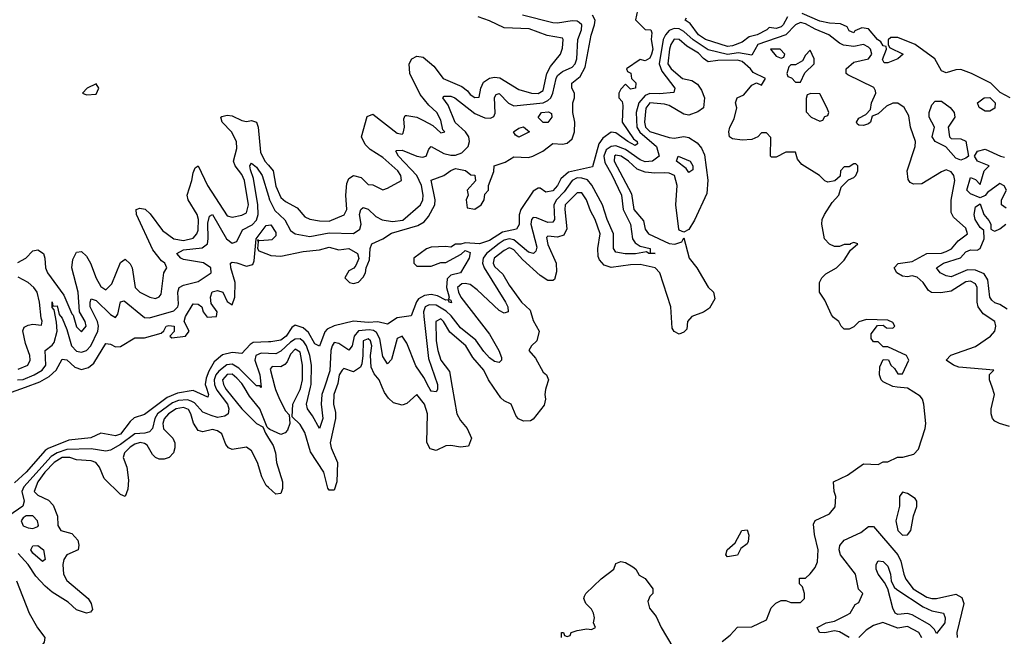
# Model space of a CAD drawing. Header units: inches. Extents: x 2601682 to 2755810, y 449311 to 584050.
# Tile 113 of 256: x 2658976 to 2663029, y 468974 to 471512. Entities that reach past the tile are written whole.
import ezdxf

# ---------------------------------------------------------------- set-up
doc = ezdxf.new("R2010")
doc.units = ezdxf.units.IN
doc.header["$MEASUREMENT"] = 0
for name, color, linetype in [('C6456', 7, 'Continuous'), ('C6457', 7, 'Continuous'), ('C6466', 7, 'Continuous'), ('C6467', 7, 'Continuous')]:
    doc.layers.add(name, color=color, linetype=linetype)

msp = doc.modelspace()

# ---------------------------------------------------------------- linework, layer by layer
at = {"layer": 'C6456', "color": 2}
for points, elevation in [([(2659782, 470000), (2659787.5, 469987.5), (2659831.1, 469930), (2659836.5, 469910), (2659834, 469890), (2659820.2, 469879.7), (2659790, 469875.3), (2659763.2, 469883.2), (2659730, 469896.9), (2659694.7, 469934.7), (2659682.1, 469942.1), (2659666.9, 469946.9), (2659630, 469944.7), (2659604.6, 469935.4), (2659542.9, 469890), (2659531.8, 469870), (2659522, 469830), (2659510, 469815.4), (2659490.2, 469809.8), (2659450, 469807.7), (2659390, 469763.1), (2659350, 469740.5), (2659330, 469735.8), (2659270, 469745.8), (2659170, 469743.2), (2659130, 469729.9), (2659105.1, 469714.9), (2658992.6, 469590), (2658984.5, 469570), (2658994.6, 469530), (2658988.8, 469510), (2658931.5, 469470)], 6), ([(2658941.6, 469978.4), (2659000.2, 470000)], 2), ([(2659742.8, 470000), (2659752.4, 469970), (2659750, 469958), (2659690, 469985.4), (2659625.1, 469974.9), (2659582.9, 469957.1), (2659490, 469887), (2659447.2, 469872.8), (2659430, 469858), (2659390, 469806), (2659370, 469798.9), (2659310, 469809.6), (2659268.6, 469791.4), (2659178.4, 469781.6), (2659092.7, 469747.3), (2659080.7, 469739.3), (2659002.4, 469650), (2658954.1, 469605.9)], 2), ([(2659819.6, 470000), (2659825.2, 469990), (2659890, 469910.5), (2659950, 469850.7), (2659976, 469836), (2659987.3, 469810), (2660000, 469790.2)], 10), ([(2660000, 469830), (2659994.8, 469834.8), (2659963.6, 469910), (2659922.2, 469962.2), (2659899.2, 470000)], 10), ([(2659969.8, 470000), (2659970, 469998), (2659968.4, 470000)], 6), ([(2660000, 469586.2), (2659990, 469595.3), (2659972.7, 469630), (2659954.7, 469690), (2659930, 469738), (2659910, 469752.3), (2659850, 469743.7), (2659835.3, 469750), (2659823.6, 469763.6), (2659807.6, 469807.6), (2659790, 469819.6), (2659770, 469825.1), (2659730, 469815.1), (2659710, 469820.9), (2659691.1, 469851.1), (2659679.8, 469890), (2659670, 469907.3), (2659650, 469915.5), (2659619.3, 469910), (2659588.9, 469890), (2659570, 469869.2), (2659564.7, 469850), (2659568, 469828), (2659605.5, 469790), (2659614, 469770), (2659614.4, 469750), (2659608.4, 469730), (2659590.3, 469709.7), (2659570, 469703.1), (2659550, 469703.5), (2659535.1, 469710), (2659522.6, 469722.6), (2659500.4, 469760.4), (2659490, 469767.8), (2659471.6, 469771.6), (2659450, 469765.4), (2659430, 469753.1), (2659407.4, 469730), (2659402, 469710), (2659417, 469670), (2659423.4, 469616.6), (2659420.7, 469579.3), (2659410, 469549), (2659390, 469558), (2659323.5, 469623.5), (2659304.5, 469670), (2659289.6, 469689.6), (2659270, 469696.3), (2659210, 469701), (2659182, 469710), (2659150, 469709.7), (2659117.4, 469690), (2659078.6, 469650), (2659050.3, 469610), (2659034.9, 469570), (2659050, 469554.9), (2659094.3, 469534.3), (2659113.4, 469513.4), (2659131.3, 469468.7), (2659132, 469430), (2659144.7, 469410), (2659190, 469398), (2659214.8, 469370), (2659218.8, 469350), (2659216, 469330), (2659170, 469309.3), (2659157.1, 469290), (2659152.7, 469270), (2659156.4, 469230), (2659170, 469204), (2659258, 469130), (2659270.5, 469110), (2659275.3, 469084.7), (2659266.8, 469073.2), (2659250.6, 469069.4), (2659210, 469082.9), (2659174.9, 469114.9), (2659110, 469156.2), (2659080.9, 469180.9), (2659042.5, 469222.5), (2659011.2, 469270), (2658970, 469315.6)], 10), ([(2658962.5, 469202.5), (2659014.4, 469070), (2659048.6, 469008.6), (2659078.8, 468970), (2659076, 468950), (2659060.7, 468930), (2659054, 468910), (2659062.8, 468870), (2659058.8, 468850), (2659030, 468798), (2659010, 468799), (2658989.5, 468809.5), (2658945.1, 468845.1)], 10)]:
    msp.add_lwpolyline(points, dxfattribs=dict(at, elevation=elevation))
for points, elevation in [([(2659002.8, 469470), (2658990, 469462), (2658982, 469450), (2658989.4, 469429.4), (2659010, 469421.3), (2659030, 469418), (2659050, 469426), (2659053.2, 469430), (2659049.3, 469450), (2659029.5, 469469.5)], 10), ([(2659070, 469282.7), (2659030, 469316), (2659021.6, 469330), (2659030, 469346.8), (2659050, 469347.7), (2659073, 469330), (2659081, 469290)], 6)]:
    msp.add_lwpolyline(points, close=True, dxfattribs=dict(at, elevation=elevation))
at = {"layer": 'C6457', "color": 2, "elevation": 14}
msp.add_lwpolyline([(2659290, 471248), (2659254, 471230), (2659234, 471210), (2659250, 471202), (2659290, 471204.7), (2659302, 471230)], close=True, dxfattribs=at)
at = {"layer": 'C6457', "color": 2}
for points, elevation in [([(2658968, 470512), (2659001.2, 470530), (2659030, 470560.7), (2659050, 470564.9), (2659073, 470550), (2659079.5, 470530), (2659082.3, 470490), (2659090.3, 470470), (2659157.5, 470377.5), (2659190, 470300.7), (2659195.8, 470295.8), (2659210, 470247.3), (2659230, 470227.7), (2659249.1, 470250.9), (2659244.5, 470270), (2659222, 470310), (2659216, 470390), (2659189.7, 470490), (2659194.7, 470525.3), (2659210, 470554.8), (2659230, 470557.3), (2659250, 470539.1), (2659267, 470510), (2659290, 470447.7), (2659310, 470413.4), (2659330, 470400.5), (2659354.8, 470425.2), (2659390, 470512), (2659410, 470526), (2659430, 470506.8), (2659439.3, 470490), (2659450.7, 470410), (2659470, 470390.7), (2659512, 470370), (2659535.1, 470364.9), (2659550, 470371.3), (2659557.5, 470382.5), (2659569.3, 470470.7), (2659582, 470490), (2659573.2, 470510), (2659559.6, 470519.6), (2659524.2, 470564.2), (2659456, 470710), (2659455.3, 470730), (2659470, 470736.3), (2659491.8, 470731.8), (2659513, 470713), (2659564.2, 470644.2), (2659610, 470610.3), (2659650, 470603.6), (2659690, 470612.7), (2659704.2, 470630), (2659710, 470646), (2659711.7, 470690), (2659706.6, 470710), (2659669.3, 470770), (2659664.5, 470790), (2659684.5, 470850), (2659690, 470882), (2659698, 470902), (2659710, 470911), (2659748.4, 470830), (2659830, 470704.9), (2659850, 470699.1), (2659890, 470706.7), (2659910, 470717.3), (2659917.3, 470750), (2659901.4, 470850), (2659890, 470875.1), (2659863, 470910), (2659856.3, 470930), (2659870, 470982), (2659868, 471010), (2659847.8, 471050), (2659809.3, 471090), (2659804, 471110), (2659807.3, 471112.7), (2659830, 471119.3), (2659850, 471116.4), (2659890, 471096.4), (2659910, 471093), (2659930, 471097.3), (2659950.5, 471090.5), (2659957.1, 471070), (2659966.9, 470966.9), (2659984.9, 470930), (2660000, 470912.5)], 10), ([(2658966.8, 470030), (2658990, 470031.1), (2659035.1, 470050), (2659068.2, 470070), (2659082.6, 470090), (2659080.7, 470150), (2659110, 470172.2), (2659117.3, 470182.7), (2659129.8, 470230), (2659127.7, 470267.7), (2659117.2, 470317.2), (2659110, 470328), (2659110, 470351), (2659112.7, 470332.7), (2659130, 470334.8), (2659138.4, 470298.4), (2659150, 470284), (2659170, 470237.3), (2659189.4, 470169.4), (2659210, 470147.2), (2659230, 470144.2), (2659250, 470150.4), (2659268, 470170), (2659297.6, 470230), (2659299.8, 470250), (2659295.4, 470270), (2659266.2, 470330), (2659265.4, 470350), (2659270, 470362.8), (2659290, 470356.4), (2659350, 470299.1), (2659370, 470286.8), (2659379.6, 470300.4), (2659390, 470351.3), (2659405.6, 470354.4), (2659490, 470286.4), (2659510, 470284.2), (2659610, 470314.3), (2659626.9, 470330), (2659630, 470341), (2659626, 470390), (2659632.3, 470410), (2659650, 470418.9), (2659710, 470434.6), (2659764.5, 470470), (2659762.9, 470490), (2659731.7, 470511.7), (2659650, 470524.7), (2659639.5, 470530), (2659622.7, 470550), (2659650, 470564.2), (2659726.8, 470573.2), (2659748.2, 470590), (2659752, 470610), (2659750, 470674), (2659756.5, 470703.5), (2659770, 470710.6), (2659827.6, 470610), (2659850, 470592.4), (2659870, 470599.1), (2659893.2, 470646.8), (2659932.8, 470667.2), (2659950, 470686.4), (2659956.8, 470710), (2659955.5, 470750), (2659937.6, 470857.6), (2659926, 470894), (2659923.7, 470910), (2659930, 470921), (2659950, 470904.9), (2659974, 470870), (2660000, 470785.2)], 6), ([(2659000.2, 470000), (2659058.5, 470021.5), (2659097.1, 470042.9), (2659126.3, 470070), (2659150, 470114.8), (2659170, 470112.7), (2659202.3, 470082.3), (2659230, 470072.7), (2659259.3, 470080.7), (2659281.1, 470098.9), (2659330, 470179.1), (2659350, 470176.3), (2659370, 470166), (2659390, 470166.4), (2659450, 470203), (2659490, 470202), (2659558, 470222), (2659569, 470231), (2659578, 470250), (2659590, 470253.4), (2659611.3, 470250), (2659612, 470228), (2659594, 470210), (2659602, 470202), (2659658, 470210), (2659674, 470230), (2659652.7, 470270), (2659658.4, 470290), (2659690, 470342.8), (2659710, 470340.7), (2659726, 470330), (2659731.3, 470310), (2659747.7, 470287.7), (2659786, 470290), (2659788.7, 470310), (2659763.2, 470343.2), (2659760.9, 470370), (2659768.2, 470391.8), (2659790, 470397.1), (2659811.3, 470390), (2659830, 470352), (2659850, 470338), (2659861.2, 470370), (2659862.7, 470430), (2659844.2, 470490), (2659844, 470510), (2659850, 470513.4), (2659869.5, 470510.5), (2659910, 470498), (2659935.5, 470504.5), (2659941.2, 470518.8), (2659949.5, 470610), (2659990, 470664.9), (2660000, 470666.1)], 2), ([(2660000, 470604.9), (2659961.2, 470601.2), (2659954, 470606), (2659958, 470598), (2659954, 470570), (2659960.4, 470560.4), (2660000, 470545.4)], 2), ([(2658970, 470073.4), (2659009, 470090), (2659019.3, 470110), (2659017, 470130), (2658999.1, 470179.1), (2658988.9, 470231.1), (2658993.6, 470246.4), (2659010, 470254.8), (2659030, 470258.8), (2659066, 470254), (2659068.7, 470271.3), (2659063.7, 470283.7), (2659057.7, 470350), (2659047.6, 470390), (2659033.3, 470410), (2659010.8, 470430.8), (2658970, 470452)], 10), ([(2660000, 470185.5), (2659937.3, 470182.7), (2659924.2, 470175.8), (2659890, 470138), (2659850, 470141.6), (2659810, 470133.2), (2659776.2, 470103.8), (2659754.2, 470065.8), (2659743.4, 470036.6), (2659739.5, 470010), (2659742.8, 470000)], 2), ([(2660000, 470138.2), (2659970, 470139.3), (2659947.9, 470130), (2659943.5, 470110), (2659964.4, 470050), (2659969.8, 470000)], 6), ([(2659968.4, 470000), (2659964.7, 470004.7), (2659950, 470005.1), (2659877.7, 470077.7), (2659850, 470094.4), (2659828.9, 470091.1), (2659795, 470065), (2659783.2, 470050), (2659775.9, 470030), (2659777.6, 470010), (2659782, 470000)], 6), ([(2659899.2, 470000), (2659890, 470015.1), (2659870, 470036.3), (2659850, 470052.4), (2659830, 470052.2), (2659810.4, 470030), (2659814, 470010), (2659819.6, 470000)], 10)]:
    msp.add_lwpolyline(points, dxfattribs=dict(at, elevation=elevation))
at = {"layer": 'C6466', "color": 2}
for points, elevation in [([(2660026.2, 470000), (2660028.9, 469990), (2660045.3, 469950), (2660070, 469902.8), (2660085.2, 469885.2), (2660088, 469850), (2660078, 469822), (2660067.9, 469812.1), (2660050, 469805.2), (2660005.2, 469825.2), (2660000, 469830)], 10), ([(2660279.9, 470000), (2660268.7, 469970), (2660267, 469930), (2660275.8, 469895.8), (2660275.8, 469870), (2660254, 469770), (2660257.6, 469750), (2660283.7, 469690), (2660280.7, 469610), (2660270, 469575.3), (2660250, 469575.3), (2660243.7, 469583.7), (2660227.3, 469650), (2660173.1, 469733.1), (2660150, 469813.2), (2660130, 469846), (2660098, 469878), (2660100.7, 469930), (2660130.9, 469990), (2660133.1, 470000)], 10), ([(2660229.9, 470000), (2660219.7, 469970), (2660217.3, 469930), (2660223, 469870), (2660210, 469829.2), (2660181.7, 469881.7), (2660160.5, 469910), (2660155.8, 469930), (2660173.1, 470000)], 6), ([(2660755.9, 470000), (2660775.5, 469890), (2660790, 469862.8), (2660817.3, 469830), (2660836, 469790), (2660823.6, 469756.4), (2660790, 469752.7), (2660750, 469759.5), (2660730, 469758), (2660690, 469739), (2660666, 469746), (2660652.3, 469772.3), (2660655.1, 469890), (2660642, 469930), (2660610, 469969), (2660570, 469932.7), (2660550, 469925.2), (2660514.8, 469934.8), (2660494.2, 469954.2), (2660477.5, 469977.5), (2660467.9, 470000)], 10), ([(2660695.7, 470000), (2660695.3, 469990), (2660690, 469980.9), (2660670, 469983.6), (2660665.1, 469990), (2660659.9, 470000)], 6), ([(2661143.5, 470000), (2661140.7, 469990), (2661137.3, 469970), (2661140.7, 469950), (2661134.4, 469925.6), (2661090, 469868), (2661078.8, 469861.2), (2661050, 469859), (2661029.3, 469869.3), (2661020.1, 469880.1), (2660999, 469930), (2660970, 469944), (2660956.2, 469956.2), (2660926.4, 470000)], 10), ([(2661867.3, 468952.7), (2661900.4, 468979.6), (2661930, 469012), (2661990, 469014), (2662050, 469042), (2662069.1, 469090.9), (2662088.9, 469111.1), (2662110, 469122), (2662130, 469122), (2662150, 469114), (2662190, 469114), (2662206, 469130), (2662206, 469150), (2662198, 469178), (2662186, 469190), (2662186, 469214), (2662210, 469214), (2662230, 469231.3), (2662250, 469258), (2662259.7, 469280.3), (2662262.4, 469330), (2662247.3, 469392.7), (2662244.1, 469435.9), (2662250, 469451.3), (2662310, 469478), (2662332.9, 469507.1), (2662335.3, 469550), (2662328, 469570), (2662326, 469610), (2662383.1, 469636.9), (2662450, 469684.7), (2662510, 469682), (2662530, 469692), (2662550, 469692), (2662588.9, 469711.1), (2662611.6, 469711.6), (2662656, 469724), (2662675.1, 469744.9), (2662702.7, 469830), (2662706, 469850), (2662698, 469930), (2662692.7, 469950), (2662682.9, 469962.9), (2662630, 469995.3), (2662588, 470000)], 10), ([(2663050, 469838), (2663009.5, 469849.5), (2662990, 469859.3), (2662980.9, 469870), (2662974.5, 469890), (2662974.5, 469910), (2662989.2, 469970), (2662978.9, 470000)], 6), ([(2660000, 469790.2), (2660019.5, 469759.5), (2660028.7, 469730), (2660033.4, 469690), (2660057.3, 469610), (2660058, 469582), (2660050, 469562), (2660030, 469559), (2660000, 469586.2)], 10), ([(2662390, 468969.5), (2662350, 468992.3), (2662330, 468997), (2662290, 468988.2), (2662268, 468990), (2662259, 469010), (2662295.3, 469030), (2662330, 469037.1), (2662379.3, 469060.7), (2662394, 469070), (2662415.3, 469104.7), (2662430, 469114), (2662446, 469150), (2662428.4, 469168.4), (2662417, 469230), (2662354, 469310), (2662349.5, 469330), (2662351.7, 469348.3), (2662370, 469370.5), (2662438, 469402), (2662470, 469426.8), (2662490, 469426.8), (2662590.2, 469310.2), (2662603.4, 469283.4), (2662615.3, 469230), (2662624.2, 469210), (2662653.4, 469170), (2662710, 469135.6), (2662730, 469130.3), (2662750, 469130.4), (2662830, 469147.3), (2662854.6, 469134.6), (2662862, 469110), (2662833.7, 468990), (2662834.9, 468970)], 6), ([(2661206, 468970), (2661206, 468990), (2661214, 468990), (2661218, 468978), (2661230, 468974), (2661242, 468978), (2661246, 468990), (2661270, 468998), (2661310, 469004.7), (2661330, 469002), (2661346, 469010), (2661338, 469030), (2661342, 469050), (2661338, 469070), (2661330, 469086), (2661306, 469110), (2661298, 469130), (2661300.4, 469139.6), (2661306, 469150), (2661369.3, 469210.7), (2661422, 469250), (2661430, 469274), (2661450, 469282), (2661470, 469278), (2661499.8, 469259.8), (2661512, 469250), (2661525.4, 469225.4), (2661550, 469212), (2661582, 469170), (2661582, 469150), (2661570, 469138), (2661562, 469118), (2661568, 469090), (2661596, 469056), (2661616, 469010), (2661664, 468930)], 10), ([(2662690, 468968), (2662676.9, 468990), (2662630, 469014.3), (2662590, 469008), (2662528.8, 469031.2), (2662490, 469019.5), (2662460.3, 468999.7), (2662430.3, 468969.7)], 6)]:
    msp.add_lwpolyline(points, dxfattribs=dict(at, elevation=elevation))
for points, elevation in [([(2662610, 469568), (2662598, 469550), (2662597.3, 469510), (2662583, 469450), (2662591, 469410), (2662610, 469391), (2662630, 469391.3), (2662644, 469410), (2662655.3, 469470), (2662668.4, 469508.4), (2662668.7, 469530), (2662662, 469542), (2662630, 469562)], 10), ([(2661890, 469302), (2661882, 469310), (2661888.7, 469330), (2661920.4, 469359.6), (2661949, 469410), (2661970, 469412), (2661977.3, 469390), (2661974.9, 469365.1), (2661970, 469355.3), (2661944.7, 469335.3), (2661930, 469308)], 10), ([(2662750, 468986), (2662742, 469002), (2662722, 469022), (2662650, 469063), (2662630, 469068.3), (2662590, 469064.2), (2662579.3, 469070), (2662569.6, 469090), (2662549.7, 469169.6), (2662535.9, 469195.9), (2662509.5, 469230), (2662502, 469250), (2662501.2, 469270), (2662510, 469284.7), (2662530, 469282), (2662550, 469262.8), (2662560.4, 469230), (2662563, 469203), (2662576.1, 469176.1), (2662586.4, 469166.4), (2662695, 469095), (2662730, 469079.5), (2662778.8, 469070), (2662785.5, 469050), (2662783.8, 469030)], 2)]:
    msp.add_lwpolyline(points, close=True, dxfattribs=dict(at, elevation=elevation))
at = {"layer": 'C6467', "color": 2}
for points, elevation in [([(2661519.1, 471550), (2661510.9, 471510.9), (2661550, 471471.3), (2661574, 471470), (2661578, 471458), (2661574.8, 471430), (2661582, 471390), (2661577.1, 471370), (2661570, 471354), (2661550, 471342), (2661530, 471348), (2661474, 471310), (2661478, 471298), (2661491.6, 471291.6), (2661494, 471270), (2661511.6, 471251.6), (2661510.8, 471230), (2661490, 471226), (2661470, 471246), (2661450, 471226), (2661442, 471210), (2661442, 471190), (2661455.3, 471175.3), (2661458, 471158), (2661456, 471090), (2661502, 471022), (2661518, 471010), (2661518.5, 471001.5), (2661510, 470994), (2661479.5, 471010), (2661430, 471046), (2661410, 471049.2), (2661376.5, 471023.5), (2661359.3, 471000.7), (2661333.4, 470906.6), (2661235.2, 470884.8), (2661203.4, 470856.6), (2661190, 470829.4), (2661170, 470808), (2661142, 470802), (2661118, 470818), (2661110, 470818), (2661090, 470806), (2661038.4, 470730), (2661031.7, 470708.3), (2661031.7, 470668.3), (2661021, 470650), (2660963.2, 470636.8), (2660910, 470603.5), (2660869.1, 470589.1), (2660810, 470594), (2660792, 470588), (2660770, 470588), (2660750, 470575.3), (2660730, 470579), (2660670, 470576), (2660650, 470569), (2660598, 470530), (2660598, 470510), (2660610, 470498), (2660670, 470498), (2660710, 470512), (2660730, 470512), (2660793.6, 470546.4), (2660810, 470562), (2660830, 470554), (2660826, 470530), (2660790.5, 470470), (2660750, 470460.7), (2660734.9, 470445.1), (2660732.6, 470410), (2660744, 470370), (2660741, 470361), (2660750, 470358), (2660752.8, 470347.2), (2660744, 470350), (2660739.3, 470359.3), (2660730, 470358), (2660695.8, 470375.8), (2660670, 470380.4), (2660642.6, 470377.4), (2660617.1, 470362.9), (2660608.7, 470351.3), (2660586.8, 470293.2), (2660530, 470285.1), (2660490, 470259.3), (2660450, 470268.4), (2660410, 470266.2), (2660350, 470271.8), (2660270, 470252), (2660241.8, 470238.2), (2660232.5, 470227.5), (2660210, 470168.7), (2660190, 470178), (2660164.8, 470224.7), (2660143.3, 470243.3), (2660110, 470254), (2660095.5, 470244.5), (2660073.1, 470210), (2660050, 470193.3), (2660010, 470186), (2660000, 470185.5)], 2), ([(2660000, 470785.2), (2660004.7, 470770), (2660026.1, 470726.1), (2660067.8, 470687.8), (2660090, 470643.8), (2660110.2, 470630.2), (2660170, 470619.6), (2660250, 470635), (2660350, 470631.8), (2660376.2, 470650), (2660381.3, 470670), (2660374.7, 470710), (2660379.5, 470730), (2660390, 470739.3), (2660410, 470731.8), (2660441.4, 470701.4), (2660467.9, 470687.9), (2660510, 470680.7), (2660552.6, 470687.4), (2660626.3, 470750), (2660635.6, 470770), (2660636.4, 470790), (2660629.8, 470830), (2660611.2, 470871.2), (2660534.5, 470950), (2660523.7, 470970), (2660526.6, 470973.4), (2660550, 470974.3), (2660610, 470950.3), (2660634.5, 470945.5), (2660649.5, 470950.5), (2660660.5, 470979.5), (2660669.6, 470990.4), (2660721.4, 470961.4), (2660750, 470954.2), (2660770, 470954.2), (2660796.3, 470963.7), (2660822.3, 470990), (2660827.6, 471010), (2660824.2, 471030), (2660810.5, 471050.5), (2660768.6, 471088.6), (2660739.4, 471159.4), (2660717.2, 471190), (2660723.3, 471196.7), (2660750, 471196.5), (2660766.8, 471190), (2660850, 471125), (2660890, 471108.1), (2660914, 471106), (2660926.9, 471113.1), (2660933.4, 471126.6), (2660930, 471191.3), (2660936.6, 471203.4), (2660950, 471208.4), (2660988.3, 471168.3), (2661010, 471156.9), (2661130, 471170.2), (2661150, 471178.6), (2661162, 471190), (2661170.6, 471209.4), (2661183.5, 471270), (2661190, 471282), (2661210, 471298), (2661250, 471316.5), (2661261.7, 471330), (2661269.8, 471350), (2661273.8, 471430), (2661288.7, 471470), (2661289.7, 471490), (2661279.5, 471499.5), (2661270, 471505.1), (2661250, 471507), (2661190, 471497.8), (2661170, 471499.3), (2661045.2, 471530)], 6), ([(2660000, 470545.4), (2660010, 470541.6), (2660050, 470538.8), (2660142, 470558), (2660210, 470564.9), (2660250, 470576.3), (2660290, 470564.7), (2660330, 470570.4), (2660366.8, 470550), (2660371.3, 470528.7), (2660359.8, 470500.2), (2660351.3, 470488.7), (2660330, 470478), (2660314, 470450), (2660334, 470430), (2660350, 470426), (2660370, 470432), (2660390, 470452), (2660399, 470470), (2660402, 470490), (2660415.9, 470524.1), (2660418, 470570), (2660425.2, 470590), (2660470, 470610.4), (2660506.2, 470633.8), (2660615.3, 470664.7), (2660640.2, 470679.8), (2660658.4, 470701.6), (2660684.2, 470750), (2660686.6, 470770), (2660670, 470850.7), (2660722, 470870), (2660750, 470890.8), (2660770, 470898.8), (2660811.1, 470891.1), (2660832.7, 470872.7), (2660850, 470872), (2660851.6, 470848.4), (2660818, 470810), (2660822, 470790), (2660814, 470770), (2660818, 470738), (2660850, 470732), (2660875.3, 470750), (2660888, 470770), (2660890, 470794), (2660906, 470810), (2660906, 470830), (2660927.3, 470887.3), (2660929, 470911), (2660974.2, 470925.8), (2661010, 470946.8), (2661070, 470944.9), (2661088, 470950), (2661128.7, 470970), (2661170, 471002), (2661210, 470998.8), (2661230, 471004), (2661250, 471021), (2661259.5, 471050), (2661260.9, 471090), (2661252.7, 471130), (2661252.7, 471170), (2661259.3, 471190), (2661259.3, 471210), (2661248.7, 471230), (2661248.7, 471250), (2661282.3, 471277.8), (2661303.1, 471316.9), (2661327.6, 471447.6), (2661342.4, 471490), (2661344.5, 471510), (2661334, 471530)], 2), ([(2663053.2, 471190), (2663012.3, 471212.3), (2662973.2, 471250), (2662894, 471290), (2662850, 471306.6), (2662830, 471306), (2662790, 471292.7), (2662770, 471301.2), (2662742.7, 471350), (2662662, 471410), (2662590, 471438), (2662561.4, 471438.6), (2662551.1, 471428.9), (2662551, 471410), (2662556.9, 471396.9), (2662612, 471370), (2662591.3, 471350), (2662550, 471334.5), (2662534, 471334), (2662527.7, 471347.7), (2662544, 471390), (2662542, 471402), (2662530, 471404), (2662521.2, 471421.2), (2662506.6, 471430), (2662470, 471474), (2662442, 471478), (2662414, 471466), (2662410, 471458), (2662390, 471466), (2662382, 471482), (2662355.1, 471495.1), (2662310, 471497), (2662270, 471505.7), (2662197.4, 471537.4)], 2), ([(2660000, 470912.5), (2660019.5, 470890), (2660030, 470826), (2660050, 470780.7), (2660070, 470763), (2660118, 470738), (2660150, 470701), (2660170.7, 470690.7), (2660210, 470683.8), (2660250, 470683.1), (2660311.5, 470708.5), (2660322.9, 470730), (2660318.7, 470790), (2660322, 470838), (2660330, 470858), (2660349.4, 470870.6), (2660382, 470862), (2660410, 470834), (2660430, 470832), (2660470, 470812), (2660490, 470818), (2660548, 470850), (2660544, 470870), (2660531.8, 470890), (2660470, 470944.5), (2660418, 470978), (2660398.4, 470998.4), (2660382.7, 471030), (2660406.3, 471113.7), (2660430, 471122.8), (2660530, 471044.9), (2660550, 471041), (2660554.8, 471045.2), (2660559.3, 471070), (2660556.4, 471103.6), (2660563.1, 471116.9), (2660570, 471118), (2660610, 471111), (2660637.5, 471097.5), (2660676.8, 471076.8), (2660710, 471046), (2660726, 471050), (2660718, 471058), (2660710, 471098), (2660692.7, 471130), (2660659.5, 471159.5), (2660623.6, 471203.6), (2660581.2, 471290), (2660579, 471330), (2660589.4, 471350.6), (2660610, 471361), (2660636.8, 471356.8), (2660680.7, 471320.7), (2660718.8, 471270), (2660796.4, 471236.4), (2660819, 471219), (2660830, 471204), (2660850, 471191.3), (2660867.3, 471192.7), (2660874, 471230), (2660885.6, 471254.4), (2660909.6, 471270.4), (2660930, 471275.5), (2660952.7, 471272.7), (2661030, 471224.9), (2661082, 471210), (2661110, 471207.6), (2661130, 471220.7), (2661146, 471290), (2661160.4, 471319.6), (2661202, 471370), (2661210, 471394), (2661213.2, 471430), (2661210, 471435.3), (2661146.6, 471446.6), (2661073.6, 471473.6), (2660970, 471478.4), (2660910, 471507.3), (2660863.2, 471523.2)], 10), ([(2662978.9, 470000), (2662968.7, 470030), (2662968, 470052), (2662986, 470070), (2662842, 470082), (2662819.3, 470090), (2662789.3, 470110), (2662808.3, 470131.7), (2662910, 470167), (2662972.3, 470210), (2662989.5, 470230), (2662993.6, 470250), (2662989.4, 470270), (2662941.4, 470301.4), (2662922, 470330), (2662916.9, 470350), (2662917.7, 470410), (2662910, 470424.5), (2662890, 470435.1), (2662870, 470433.5), (2662810, 470394.7), (2662768.2, 470388.2), (2662729.6, 470389.6), (2662717.5, 470397.5), (2662695.1, 470430), (2662670, 470452.3), (2662650, 470457), (2662630, 470453.6), (2662610, 470456.9), (2662586.6, 470470), (2662575.1, 470490), (2662591.6, 470508.4), (2662650, 470517.1), (2662710, 470548.9), (2662770, 470551.5), (2662790, 470558), (2662811.3, 470568.7), (2662838.7, 470601.3), (2662876.9, 470630), (2662870, 470654.5), (2662819.5, 470699.5), (2662810, 470718), (2662809.6, 470769.6), (2662825.1, 470850), (2662821.7, 470870), (2662810, 470886), (2662790, 470893.3), (2662770, 470886.3), (2662690, 470836), (2662655.2, 470835.2), (2662641.8, 470841.8), (2662633.4, 470853.4), (2662629.7, 470890), (2662662.4, 470990), (2662662.9, 471010), (2662642.9, 471070), (2662636.6, 471116.6), (2662617, 471150), (2662590, 471168), (2662570, 471168.2), (2662544.6, 471155.4), (2662510, 471124), (2662485.4, 471114.6), (2662478.8, 471090), (2662470, 471083.7), (2662450, 471076), (2662430, 471077.2), (2662422.9, 471082.9), (2662420.9, 471090), (2662430, 471106), (2662458.9, 471121.1), (2662477.5, 471142.5), (2662482.4, 471170), (2662499.7, 471210), (2662498.6, 471218.6), (2662492.3, 471232.3), (2662384.6, 471284.6), (2662378, 471290), (2662378.4, 471310), (2662410, 471336.5), (2662470, 471350.4), (2662483.1, 471370), (2662478.5, 471390), (2662470, 471399.1), (2662450, 471409.7), (2662410, 471401.8), (2662366.8, 471406.8), (2662350, 471414.7), (2662306, 471450), (2662250, 471472.5), (2662210, 471495.3), (2662190, 471500.3), (2662168.9, 471491.1), (2662130.1, 471449.9), (2662013.7, 471410), (2661990, 471365.4), (2661935, 471375), (2661890, 471368.6), (2661810, 471387), (2661748.4, 471428.4), (2661710, 471463.5), (2661690, 471474), (2661670, 471475.9), (2661650, 471466.8), (2661634, 471450), (2661624, 471430), (2661608.6, 471330), (2661619.4, 471299.4), (2661672.4, 471230), (2661668.1, 471211.9), (2661610, 471206.2), (2661570, 471207.5), (2661550, 471199.4), (2661524.7, 471170), (2661513.5, 471130), (2661515.8, 471070), (2661528.2, 471048.2), (2661597.4, 470990), (2661608.4, 470950), (2661580.7, 470930), (2661550, 470926.3), (2661530, 470934.4), (2661470, 470977.5), (2661430, 470992.3), (2661410, 470989.8), (2661390, 470976.8), (2661379.8, 470950), (2661384.6, 470924.6), (2661413.8, 470873.8), (2661452.8, 470790), (2661460.6, 470730), (2661490.2, 470670), (2661497.7, 470610), (2661510, 470593.7), (2661530, 470579.3), (2661570.8, 470570), (2661571.6, 470551.6), (2661591.3, 470550), (2661566, 470550), (2661556.4, 470556.4), (2661511.2, 470548.8), (2661468, 470547.9), (2661430, 470554.5), (2661419.7, 470570), (2661420.3, 470630), (2661394.4, 470690), (2661375, 470750), (2661331.1, 470831.1), (2661312.9, 470852.9), (2661290, 470860.2), (2661270, 470860.6), (2661249.6, 470850.4), (2661216.8, 470803.2), (2661186.2, 470770), (2661175.2, 470750), (2661177.7, 470690), (2661170, 470678.7), (2661150, 470677.6), (2661103.8, 470696.2), (2661090, 470697.4), (2661082, 470690), (2661079.6, 470670), (2661104.6, 470575.4), (2661100.3, 470559.7), (2661090.7, 470550), (2661070, 470555.6), (2661010, 470606.3), (2660990, 470610.6), (2660970, 470604.2), (2660949.6, 470590.4), (2660897.3, 470550), (2660883.5, 470530), (2660881.1, 470510), (2660887.1, 470490), (2660975.6, 470350), (2660984.9, 470330), (2660986, 470310), (2660970, 470303.6), (2660950, 470314.7), (2660859.4, 470399.4), (2660830, 470421.4), (2660810, 470426.4), (2660795.8, 470424.2), (2660778.3, 470410), (2660781.6, 470390), (2660791.3, 470370), (2660910, 470217.6), (2660948.8, 470150), (2660959, 470121), (2660959.1, 470110), (2660950, 470100.9), (2660930, 470105.6), (2660910, 470120.5), (2660885.7, 470145.7), (2660853.2, 470193.2), (2660790, 470243.9), (2660752.4, 470292.4), (2660731.9, 470311.9), (2660690, 470337.1), (2660661.3, 470338.7), (2660645.5, 470330), (2660638.2, 470310), (2660638.9, 470290), (2660658, 470118), (2660696, 470010), (2660695.7, 470000)], 6), ([(2662136.9, 471523.1), (2662119.3, 471490), (2662110, 471482.4), (2662090, 471475.1), (2662061, 471479), (2662052, 471470), (2662011.3, 471450), (2661978.2, 471441.8), (2661950, 471418.7), (2661910, 471404.2), (2661890, 471400.9), (2661799.3, 471430), (2661770, 471449.8), (2661736.2, 471496.2), (2661715.3, 471510), (2661720.2, 471519.8)], 2), ([(2662588, 470000), (2662570, 470002), (2662530, 470022), (2662522, 470030), (2662515.3, 470050), (2662516.4, 470083.6), (2662530, 470114), (2662552, 470112), (2662562, 470090), (2662576.9, 470076.9), (2662590, 470054), (2662610, 470054), (2662635.3, 470110), (2662626, 470130), (2662550, 470166), (2662530, 470166), (2662510, 470186), (2662490, 470186), (2662480.4, 470200.4), (2662480.4, 470219.6), (2662507.3, 470252.7), (2662530, 470254), (2662543.6, 470243.6), (2662570, 470242), (2662578, 470250), (2662570, 470266), (2662550, 470275.3), (2662462, 470278), (2662430, 470268), (2662410, 470248), (2662390, 470238), (2662370, 470238), (2662358, 470250), (2662348, 470270), (2662325.6, 470285.6), (2662317.2, 470297.2), (2662290, 470358), (2662268.7, 470390), (2662268, 470430), (2662278, 470450), (2662294.6, 470465.4), (2662338, 470490), (2662370, 470522), (2662396.4, 470563.6), (2662426, 470590), (2662410, 470595.3), (2662394, 470590), (2662394, 470586), (2662370, 470586), (2662350, 470578), (2662330, 470578), (2662310, 470588), (2662288.7, 470610), (2662277.2, 470670), (2662279, 470690), (2662289, 470710), (2662320.2, 470759.8), (2662348, 470790), (2662358, 470822), (2662387.3, 470852.7), (2662410, 470862), (2662418, 470870), (2662426, 470890), (2662426, 470910), (2662418, 470918), (2662410, 470918), (2662390, 470906), (2662370, 470906), (2662354, 470890), (2662352.7, 470867.3), (2662332, 470848), (2662303.1, 470843.1), (2662290, 470848), (2662268, 470870), (2662195.3, 470915.3), (2662178, 470938), (2662170, 470966), (2662130, 470966), (2662090, 470946), (2662070, 470946), (2662066, 470950), (2662067.3, 471027.3), (2662050, 471046), (2662030, 471046), (2662014, 471030), (2661990, 471018), (2661950, 471015.3), (2661910, 471022), (2661898, 471030), (2661895.3, 471050), (2661899, 471070), (2661916.5, 471103.5), (2661928.4, 471148.4), (2661922, 471170), (2661928.7, 471190), (2661957.2, 471202.8), (2661990, 471242), (2662008.4, 471251.6), (2662030, 471242), (2662046, 471270), (2661994.8, 471294.8), (2661984.5, 471310), (2661950, 471339.2), (2661930, 471344.5), (2661850, 471343.5), (2661810, 471338.4), (2661790, 471351.5), (2661770, 471373.7), (2661722.6, 471402.6), (2661690, 471429.5), (2661670, 471431.2), (2661655.8, 471410), (2661650.3, 471390), (2661643.6, 471330), (2661657.1, 471310), (2661704, 471270), (2661742, 471262), (2661766.2, 471246.2), (2661782, 471222), (2661794.8, 471190), (2661790.6, 471149.4), (2661767.9, 471132.1), (2661730, 471119.3), (2661710, 471122.7), (2661650, 471158.7), (2661630, 471164.2), (2661570, 471169.6), (2661553, 471147), (2661547.3, 471090), (2661552, 471070), (2661570, 471052), (2661650, 471026.7), (2661670, 471024.4), (2661710, 471031), (2661730, 471027.3), (2661765.2, 471005.2), (2661782.5, 470982.5), (2661795.2, 470955.2), (2661808.5, 470851.5), (2661803.8, 470796.2), (2661753.7, 470686.3), (2661730, 470648), (2661710, 470638), (2661690, 470646), (2661689.1, 470649.1), (2661677, 470750), (2661682, 470830), (2661671.6, 470870), (2661650, 470879.6), (2661630, 470882), (2661590, 470879.5), (2661550, 470883.6), (2661517, 470897), (2661482.4, 470930), (2661452, 470950), (2661430, 470953.7), (2661423.8, 470950), (2661422.6, 470930), (2661494.9, 470794.9), (2661503.7, 470730), (2661543.4, 470683.4), (2661550.7, 470650), (2661564, 470630), (2661650, 470590.8), (2661672.3, 470587.7), (2661702, 470598), (2661710, 470614), (2661731, 470530), (2661762.8, 470490), (2661810, 470411.3), (2661832, 470390), (2661836.9, 470363.1), (2661814.8, 470325.2), (2661790, 470308.7), (2661742, 470290), (2661724.7, 470270), (2661722, 470238), (2661710, 470226), (2661690, 470218), (2661670, 470228), (2661662, 470242), (2661656, 470330), (2661611.5, 470470), (2661592.3, 470490), (2661530, 470504.2), (2661490, 470503.6), (2661410, 470491.8), (2661381.2, 470501.2), (2661362.9, 470522.9), (2661357.5, 470537.5), (2661356.2, 470570), (2661365.2, 470630), (2661345.2, 470690), (2661325.6, 470725.6), (2661309, 470770), (2661290, 470799), (2661270, 470799), (2661221.6, 470750), (2661219.3, 470730), (2661228.4, 470651.6), (2661215.2, 470624.8), (2661190, 470616.2), (2661150, 470621.2), (2661144.9, 470615.1), (2661150, 470586), (2661183.8, 470510), (2661185.5, 470474.5), (2661176.8, 470443.2), (2661170, 470439), (2661150, 470439), (2661118.7, 470458.7), (2661045.1, 470525.1), (2661010, 470565.1), (2660999, 470570), (2660990, 470572.4), (2660970, 470562.4), (2660928.8, 470530), (2660925.3, 470510), (2660930, 470496), (2660964.9, 470464.9), (2660990, 470418.8), (2661042, 470350), (2661076.8, 470316.8), (2661090, 470274), (2661114, 470230), (2661104.7, 470190), (2661082, 470170), (2661072, 470150), (2661098.5, 470118.5), (2661130, 470061), (2661144.7, 470050), (2661152, 470030), (2661143.5, 470000)], 10), ([(2663036.5, 470736.5), (2663018, 470750), (2663018, 470770), (2663038, 470810), (2663028.4, 470828.4), (2663010, 470838), (2662959.6, 470800.4), (2662950, 470788), (2662930, 470778), (2662890, 470795.3), (2662875.3, 470810), (2662890, 470862), (2662910, 470854), (2662930, 470834), (2662946, 470890), (2662966, 470910), (2662918, 470930), (2662906, 470950), (2662918, 470970), (2662950, 470978.8), (2663014, 470950), (2663030, 470946)], 2), ([(2663040.1, 470320.1), (2663010, 470339.3), (2662990, 470346), (2662977.6, 470357.6), (2662969.8, 470369.8), (2662961, 470441), (2662946.5, 470466.5), (2662910, 470481.3), (2662877.2, 470482.8), (2662810, 470453.6), (2662790, 470457), (2662765.2, 470470), (2662749.2, 470490), (2662779, 470510), (2662848.2, 470531.8), (2662870, 470556.3), (2662890, 470564.9), (2662917, 470563), (2662929.5, 470570.5), (2662946.6, 470610), (2662944.7, 470644.7), (2662930, 470657.2), (2662909.6, 470690), (2662904.5, 470710), (2662910, 470742), (2662930, 470754), (2662944.7, 470710), (2662965.4, 470685.4), (2662974, 470670), (2662974, 470650), (2662983.6, 470643.6), (2662990, 470642), (2663010, 470651.3), (2663035.1, 470670)], 2), ([(2660000, 470666.1), (2660010, 470667.3), (2660030, 470636), (2660030, 470622), (2660013.8, 470606.2), (2660000, 470604.9)], 2), ([(2660926.4, 470000), (2660906, 470030), (2660886, 470070), (2660841.7, 470121.7), (2660811.8, 470170), (2660745.8, 470225.8), (2660720.9, 470270), (2660710, 470280.9), (2660688.4, 470270), (2660690.6, 470190), (2660696.4, 470150), (2660710, 470110.8), (2660744.4, 470064.4), (2660755.9, 470000)], 10), ([(2660659.9, 470000), (2660639.4, 470039.4), (2660607, 470087), (2660570, 470180.9), (2660550, 470209.5), (2660530, 470199.3), (2660506.6, 470113.4), (2660490, 470095.1), (2660470, 470125.2), (2660458.5, 470198.5), (2660444.6, 470224.6), (2660432.7, 470232.7), (2660415, 470235), (2660370, 470230.7), (2660353, 470210), (2660343.7, 470170), (2660330, 470151.8), (2660290, 470179.7), (2660270, 470182.9), (2660262.3, 470170), (2660256.2, 470150), (2660252.7, 470067.3), (2660229.9, 470000)], 6), ([(2660173.1, 470000), (2660175.5, 470010), (2660176.8, 470090), (2660170.7, 470130), (2660156.5, 470170), (2660145.8, 470185.8), (2660130, 470198.2), (2660110, 470197), (2660090, 470184.6), (2660050, 470147.2), (2660030, 470137.2), (2660000, 470138.2)], 6), ([(2660467.9, 470000), (2660455.1, 470030), (2660434.8, 470054.8), (2660422, 470082), (2660419.5, 470130), (2660425.1, 470170), (2660419.6, 470190), (2660410, 470198.7), (2660389, 470190), (2660388.7, 470130), (2660384.5, 470095.5), (2660378, 470082), (2660350, 470062), (2660310, 470076), (2660302.8, 470070), (2660291, 470050), (2660285.3, 470014.7), (2660279.9, 470000)], 10), ([(2660133.1, 470000), (2660139.7, 470030), (2660139.7, 470090), (2660130, 470144), (2660110, 470155.4), (2660090, 470135.1), (2660076.5, 470103.5), (2660067, 470093), (2660050, 470083.7), (2660015.3, 470084.7), (2660006.4, 470073.6), (2660026.2, 470000)], 10)]:
    msp.add_lwpolyline(points, dxfattribs=dict(at, elevation=elevation))
for points, elevation in [([(2662106, 471390), (2662066.8, 471390), (2662090, 471362), (2662110, 471354), (2662122, 471358), (2662126, 471370)], 10), ([(2662230, 471386), (2662210, 471366), (2662198, 471342), (2662170, 471326), (2662150, 471326), (2662142, 471318), (2662134, 471290), (2662138, 471278), (2662152.7, 471272.7), (2662170, 471254), (2662190, 471254), (2662207.3, 471292.7), (2662246, 471330), (2662246, 471350)], 10), ([(2662232.7, 471207.3), (2662218, 471202), (2662212.7, 471187.3), (2662212.7, 471132.7), (2662234, 471110), (2662270, 471094), (2662282, 471098), (2662290, 471114), (2662302, 471118), (2662306, 471130), (2662298, 471150), (2662270, 471206)], 10), ([(2662850, 470933.2), (2662830, 470942), (2662788.3, 470988.3), (2662743.7, 471010), (2662732.7, 471030), (2662742, 471070), (2662719.3, 471110), (2662719.3, 471130), (2662730, 471162), (2662744, 471176), (2662770, 471176), (2662806.8, 471150), (2662822.8, 471130), (2662824.7, 471110), (2662798, 471070), (2662802.8, 471030), (2662810, 471022.8), (2662850, 471021), (2662870, 471012), (2662882, 470950), (2662870, 470942)], 2), ([(2662950, 471135.3), (2662926, 471150), (2662918, 471170), (2662946, 471190), (2662970, 471191.3), (2662992, 471170), (2662990, 471148), (2662970, 471135.3)], 2), ([(2661130, 471088.7), (2661110, 471108.7), (2661124, 471130), (2661152.1, 471132.1), (2661165.4, 471125.4), (2661166.8, 471110), (2661150, 471089)], 2), ([(2661030, 471028.7), (2661016.4, 471036.4), (2661008.7, 471050), (2661030, 471064.7), (2661050, 471071), (2661074, 471050)], 2), ([(2661730, 470882.7), (2661719.5, 470899.5), (2661679, 470930), (2661686, 470950), (2661735.5, 470930), (2661747.3, 470910), (2661746.4, 470893.6)], 6)]:
    msp.add_lwpolyline(points, close=True, dxfattribs=dict(at, elevation=elevation))

doc.saveas('drawing.dxf')
